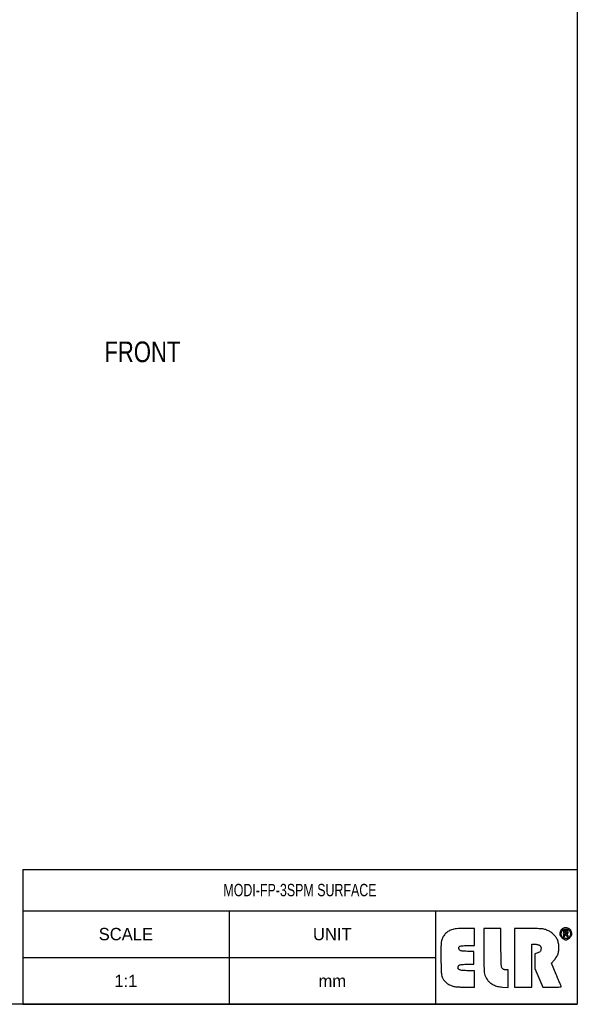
# Model space of a CAD drawing. Header units: millimetres. Extents: x 85 to 926, y 69 to 663.
# Tile 12 of 12: x 720 to 926, y 69 to 432. Entities that reach past the tile are written whole.
import ezdxf

# ---------------------------------------------------------------- set-up
doc = ezdxf.new("R2010")
doc.units = ezdxf.units.MM
doc.styles.add('TEXTSTYLE_2', font='txt', dxfattribs={"width": 0.8})

# ---------------------------------------------------------------- blocks, each defined once
blk = doc.blocks.new('ELR LOGO V1')
for points in [[(46.076679, 21.935599, 0.041119), (45.864039, 21.909545, 0.018857), (45.592609, 21.842599, 0.018528), (45.310578, 21.750207, 0.024332), (45.0613, 21.644143, 0.058332), (44.823466, 21.492548, 0.033881), (44.575743, 21.260966, 0.033438), (44.355847, 20.991516, 0.04756), (44.201675, 20.723849, 0.026387), (44.088822, 20.436951, 0.019504), (43.993561, 20.109374, 0.019823), (43.927782, 19.791985, 0.041202), (43.907, 19.540208, 0.100152), (43.959443, 19.281016, 0.033483), (44.134114, 18.933908, 0.031762), (44.384272, 18.565621, 0.031319), (44.680154, 18.230154, 0.035554), (45.043412, 17.915184, 0.040139), (45.433801, 17.668792, 0.044035), (45.816435, 17.509376, 0.076836), (46.15525, 17.457, 0.076836), (46.494065, 17.509376, 0.044035), (46.876699, 17.668792, 0.040139), (47.267088, 17.915184, 0.035554), (47.630346, 18.230154, 0.031319), (47.926228, 18.565621, 0.031762), (48.176386, 18.933908, 0.033483), (48.351057, 19.281016, 0.100152), (48.4035, 19.540208, 0.041099), (48.382781, 19.79184, 0.019834), (48.317235, 20.108725, 0.019518), (48.222301, 20.435588, 0.026464), (48.109833, 20.721638, 0.054415), (47.950382, 20.989918, 0.035121), (47.713101, 21.263101, 0.035121), (47.439918, 21.500382, 0.054415), (47.171638, 21.659833, 0.024756), (46.891839, 21.770948, 0.020454), (46.584126, 21.861977, 0.020933), (46.294489, 21.922156, 0.050724)], [(8.926875, 21.680365, 0.006507), (7.112378, 21.652279, 0.018413), (5.848541, 21.569617, 0.025523), (4.862579, 21.417406, 0.031671), (3.9675, 21.17207, 0.028184), (3.255527, 20.88174, 0.034289), (2.62786, 20.528915, 0.034822), (2.062242, 20.09869, 0.030719), (1.536061, 19.576801, 0.029151), (1.085191, 19.007456, 0.033274), (0.725005, 18.413307, 0.033725), (0.450695, 17.783952, 0.031564), (0.256378, 17.10947, 0.038757), (0.129645, 16.209638, 0.00805), (0.055622, 14.613566, 0.007401), (0.023898, 12.559779, 0.004092), (0.042817, 10.051, 0.002171), (0.112557, 6.576187, 0.019191), (0.208826, 5.044951, 0.043871), (0.392396, 4.084491, 0.05356), (0.734559, 3.23658, 0.036003), (1.04216, 2.748711, 0.021473), (1.472552, 2.213708, 0.021433), (1.949649, 1.715002, 0.034456), (2.401079, 1.338, 0.033111), (2.904272, 1.022022, 0.019613), (3.541051, 0.710253, 0.019577), (4.203771, 0.447915, 0.031639), (4.787413, 0.283545, 0.029297), (5.500051, 0.173882, 0.007737), (6.649702, 0.083291, 0.007825), (7.963362, 0.020827, 0.007966), (9.270519, 0), (12.4315, 0), (12.4315, 3.04175), (12.4315, 6.0835), (10.068219, 6.0835, -0.009913), (9.113683, 6.102427, -0.011238), (8.199851, 6.159274, -0.010506), (7.427841, 6.241113, -0.059243), (7.026469, 6.341453, -0.052418), (6.717622, 6.497585, -0.090424), (6.50816, 6.693958, -0.095469), (6.38855, 6.943529, -0.064228), (6.348, 7.257897, -0.065462), (6.384804, 7.537806, -0.060178), (6.492996, 7.807364, -0.062281), (6.657428, 8.034651, -0.082361), (6.859611, 8.190194, -0.088269), (7.187726, 8.297225, -0.011351), (7.925317, 8.383569, -0.012973), (8.81349, 8.443957, -0.010486), (9.769111, 8.464), (12.167, 8.464), (12.167, 10.8445), (12.167, 13.225), (9.805393, 13.225, -0.008375), (8.625183, 13.244769, -0.028773), (7.862345, 13.314401, -0.0454), (7.351266, 13.439088, -0.114336), (7.028143, 13.640643, -0.034996), (6.869086, 13.823673, -0.033525), (6.734595, 14.029647, -0.03537), (6.641267, 14.227523, -0.092765), (6.6125, 14.381243, -0.076595), (6.635206, 14.528596, -0.038306), (6.705736, 14.70398, -0.036887), (6.808429, 14.87818, -0.044777), (6.9299, 15.0236, -0.150969), (7.194481, 15.163274, -0.019349), (7.837252, 15.258681, -0.018472), (8.709523, 15.321349, -0.008695), (9.8394, 15.341), (12.4315, 15.341), (12.4315, 18.515), (12.4315, 21.689)], [(19.044, 21.689), (15.87, 21.689), (15.87, 13.655005, 0.001909), (15.886222, 9.406496, 0.009038), (15.94881, 6.972895, 0.014668), (16.063164, 5.411823, 0.059251), (16.271939, 4.481793, 0.022835), (16.474613, 3.981418, 0.014536), (16.753344, 3.418239, 0.014602), (17.059645, 2.880598, 0.026143), (17.34634, 2.460933, 0.044584), (17.700991, 2.073081, 0.020594), (18.224358, 1.632441, 0.020208), (18.816371, 1.211405, 0.026424), (19.391027, 0.87859, 0.027364), (20.153805, 0.540329, 0.031635), (20.91333, 0.305849, 0.02826), (21.764767, 0.151193, 0.015821), (22.813125, 0.054961), (24.863, -0.067969), (24.863, 3.140016), (24.863, 6.348), (24.0695, 6.348, -0.055778), (23.725111, 6.386539, -0.039427), (23.353146, 6.502292, -0.039751), (23.008516, 6.673023, -0.061571), (22.747, 6.877, -0.136889), (22.439736, 7.422071, -0.043119), (22.293921, 8.355016, -0.015885), (22.229887, 10.080709, -0.001331), (22.218, 14.5475), (22.218, 21.689)], [(31.991481, 21.689), (27.2435, 21.689), (27.2435, 10.8445), (27.2435, 0), (30.4175, 0), (33.5915, 0), (33.5915, 7.935), (33.5915, 15.87), (34.722897, 15.87, -0.032451), (35.200254, 15.838986, -0.027243), (35.698878, 15.746072, -0.028122), (36.146073, 15.610219, -0.065055), (36.456615, 15.448118, -0.055018), (36.750038, 15.190279, -0.095422), (36.918959, 14.914555, -0.080536), (36.989732, 14.563021, -0.030289), (36.978343, 14.059493, -0.034698), (36.892542, 13.501384, -0.126854), (36.730373, 13.185482, -0.1071), (36.419565, 12.958496, -0.021144), (35.773625, 12.704156), (34.6495, 12.315561), (34.6495, 9.596508), (34.6495, 6.877455), (36.170375, 3.443298), (37.69125, 0.00914), (41.063625, 0.00457, 0.005515), (42.355474, 0.017069, 0.009254), (43.439971, 0.059615, 0.00342), (44.349821, 0.118436, 0.420347), (44.417639, 0.198375, 0.073464), (44.381497, 0.346734, 0.000489), (43.878787, 1.581627, 0.001926), (43.296574, 2.992266, 0.001228), (42.609034, 4.62875), (40.818789, 8.86075), (41.927856, 10.103145, 0.025986), (42.395292, 10.684983, 0.022898), (42.821351, 11.336641, 0.02376), (43.163983, 11.98564, 0.041334), (43.37587, 12.556141, 0.031738), (43.503411, 13.155889, 0.01938), (43.580971, 13.875762, 0.018715), (43.604742, 14.638751, 0.02104), (43.569259, 15.371983, 0.023729), (43.458384, 16.171022, 0.030755), (43.277692, 16.888176, 0.031881), (43.016868, 17.556569, 0.028963), (42.665767, 18.208987, 0.034213), (42.285611, 18.741477, 0.020182), (41.764946, 19.324725, 0.020135), (41.195197, 19.867772, 0.032296), (40.663472, 20.277534, 0.027631), (40.089574, 20.619019, 0.017801), (39.391067, 20.95292, 0.017896), (38.682289, 21.231524, 0.031879), (38.079285, 21.401659, 0.035313), (37.288633, 21.513616, 0.005726), (35.738316, 21.604594, 0.006292), (33.907519, 21.667927, 0.005499)], [(46.109292, 21.4245, -0.047039), (46.450223, 21.392355, -0.0353), (46.814829, 21.295913, -0.036108), (47.147876, 21.154575, -0.065602), (47.390798, 20.986756, -0.073827), (47.576152, 20.761187, -0.041852), (47.732413, 20.443244, -0.04072), (47.838862, 20.088791, -0.052637), (47.8745, 19.751208, -0.047039), (47.842355, 19.410277, -0.0353), (47.745913, 19.045671, -0.036108), (47.604575, 18.712624, -0.065602), (47.436756, 18.469702, -0.073827), (47.211187, 18.284348, -0.041852), (46.893244, 18.128087, -0.04072), (46.538791, 18.021638, -0.052637), (46.201208, 17.986, -0.047039), (45.860277, 18.018145, -0.0353), (45.495671, 18.114587, -0.036108), (45.162624, 18.255925, -0.065602), (44.919702, 18.423744, -0.073827), (44.734348, 18.649313, -0.041852), (44.578087, 18.967256, -0.04072), (44.471638, 19.321709, -0.052637), (44.436, 19.659292, -0.047039), (44.468145, 20.000223, -0.0353), (44.564587, 20.364829, -0.036108), (44.705925, 20.697876, -0.065602), (44.873744, 20.940798, -0.073827), (45.099313, 21.126152, -0.041852), (45.417256, 21.282413, -0.04072), (45.771709, 21.388862, -0.052637)], [(46.031301, 20.8955, 0.035195), (45.548202, 20.861452, 0.212426), (45.34017, 20.731214, 0.136917), (45.247639, 20.452623, 0.012133), (45.2295, 19.70525, 0.020945), (45.248619, 19.249052, 0.033738), (45.307197, 18.864636, 0.036969), (45.391239, 18.585629, 0.31052), (45.494, 18.515, 0.207861), (45.595812, 18.559237, 0.080302), (45.683388, 18.689818, 0.061568), (45.744518, 18.882294, 0.042464), (45.7673, 19.110125), (45.776099, 19.70525), (46.302913, 19.072655, 0.028262), (46.517412, 18.842832, 0.046066), (46.726126, 18.677035, 0.060083), (46.900602, 18.590762, 0.288797), (47.003855, 18.614189, 0.171535), (47.046809, 18.70411, 0.094), (47.036741, 18.827259, 0.074461), (46.975708, 18.964786, 0.054823), (46.871285, 19.095015, -0.062203), (46.745044, 19.257288, -0.127685), (46.700397, 19.410869, -0.124081), (46.735592, 19.569759, -0.057022), (46.852385, 19.748488, 0.073361), (46.951077, 19.910818, 0.055544), (47.010539, 20.110933, 0.056135), (47.024074, 20.316634, 0.080161), (46.986642, 20.495382, 0.134403), (46.868887, 20.655667, 0.068445), (46.651991, 20.783714, 0.057143), (46.36332, 20.867494, 0.042101)], [(46.072594, 20.570385, -0.068635), (46.200518, 20.507196, -0.04742), (46.325177, 20.404177, -0.04742), (46.428196, 20.279518, -0.068635), (46.491385, 20.151594, -0.134046), (46.497994, 20.032103, -0.144529), (46.442308, 19.929765, -0.119977), (46.329454, 19.861102, -0.077096), (46.177292, 19.8375, -0.099038), (46.017465, 19.869472, -0.097945), (45.88152, 19.96052, -0.097945), (45.790472, 20.096465, -0.099038), (45.7585, 20.256292, -0.077096), (45.782102, 20.408454, -0.119977), (45.850765, 20.521308, -0.144529), (45.953103, 20.576994, -0.134046)]]:
    blk.add_lwpolyline(points, format="xyb", close=True)
blk = doc.blocks.new('*T18')
at = {"color": 0, "linetype": 'Continuous', "lineweight": -2}
for p, q in [((0, 0), (38.1, 0)), ((0, 0), (0, -15.24)), ((38.1, 0), (76.2, 0)), ((76.2, 0), (114.3, 0)), ((114.3, 0), (152.4, 0)), ((152.4, 0), (204.75, 0)), ((204.75, 0), (204.75, -15.24)), ((0, -15.24), (38.1, -15.24)), ((0, -15.24), (0, -32.5)), ((38.1, -15.24), (76.2, -15.24)), ((76.2, -15.24), (114.3, -15.24)), ((76.2, -15.24), (76.2, -32.5)), ((114.3, -15.24), (152.4, -15.24)), ((152.4, -15.24), (204.75, -15.24)), ((152.4, -15.24), (152.4, -32.5)), ((204.75, -15.24), (204.75, -32.5)), ((0, -32.5), (38.1, -32.5)), ((0, -32.5), (0, -49.75)), ((38.1, -32.5), (76.2, -32.5)), ((76.2, -32.5), (114.3, -32.5)), ((76.2, -32.5), (76.2, -49.75)), ((114.3, -32.5), (152.4, -32.5)), ((152.4, -32.5), (152.4, -49.75)), ((204.75, -32.5), (204.75, -49.75)), ((0, -49.75), (38.1, -49.75)), ((38.1, -49.75), (76.2, -49.75)), ((76.2, -49.75), (114.3, -49.75)), ((114.3, -49.75), (152.4, -49.75)), ((152.4, -49.75), (204.75, -49.75))]:
    blk.add_line(p, q, dxfattribs=at)
at = {"color": 0, "linetype": 'Continuous'}
blk.add_blockref('ELR LOGO V1', (154.36, -43.43, 0), dxfattribs=at)
at = {"color": 0, "linetype": 'Continuous', "char_height": 4.572, "attachment_point": 5}
for s, insert, width in [('{\\W0.75;\\C5;MODI-\\Ftxt|c134;FP-\\Ftxt|c0;3SPM \\Ftxt|c134;SURFACE}', (102.37, -7.62), 200.7796), ('SCALE', (38.1, -23.87), 72.2313), ('UNIT', (114.3, -23.87), 72.2313), ('1:1', (38.1, -41.13), 72.2313), ('mm', (114.3, -41.13), 72.2313)]:
    blk.add_mtext(s, dxfattribs=dict(at, insert=insert, width=width))

msp = doc.modelspace()

# ---------------------------------------------------------------- linework, layer by layer
for p, q in [((925.77, 662.8), (925.77, 68.8)), ((925.77, 68.8), (84.77, 68.8))]:
    msp.add_line(p, q)

# ---------------------------------------------------------------- block references
msp.add_blockref('*T18', (721.02, 118.56))

# ---------------------------------------------------------------- texts
at = {"color": 7, "linetype": 'Continuous', "insert": (751.19, 313.44), "char_height": 7.62, "width": 37.1794, "attachment_point": 1, "line_spacing_factor": 0.9, "style": 'TEXTSTYLE_2'}
msp.add_mtext('{\\Ftxt|c134;FRONT}', dxfattribs=at)

doc.saveas('drawing.dxf')
